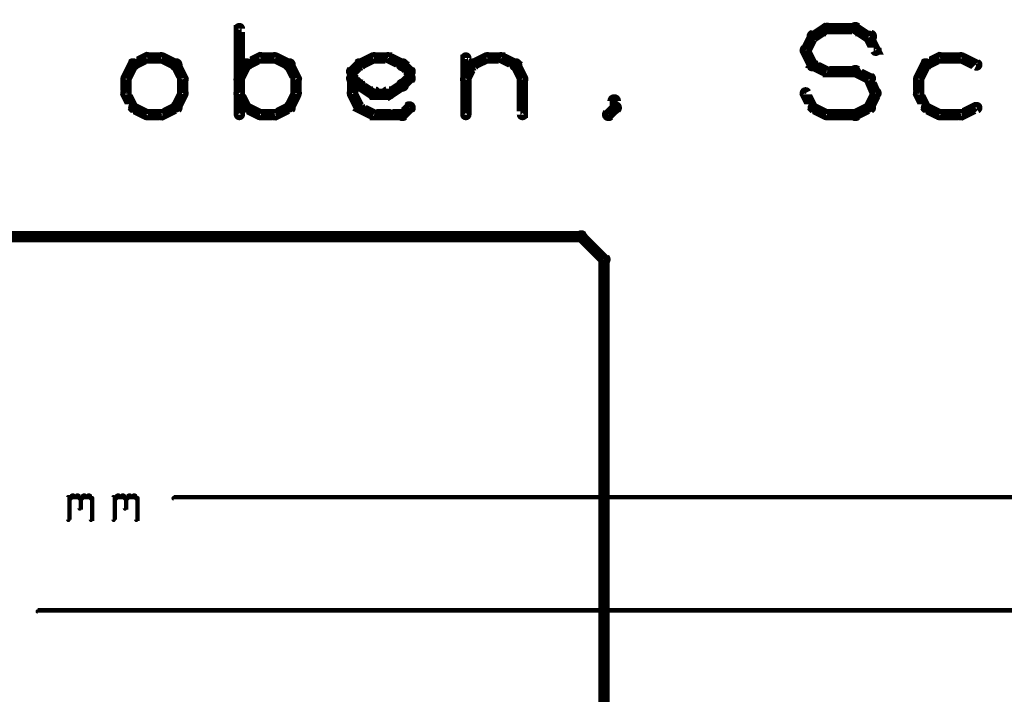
# Model space of a CAD drawing. Extents: x 35 to 575, y 26 to 553.
# Tile 73 of 125: x 168 to 211, y 402 to 432. Entities that reach past the tile are written whole.
import ezdxf

# ---------------------------------------------------------------- set-up
doc = ezdxf.new("R2010")
doc.units = 0
for name, color, linetype in [('BOTTOM', 22, 'CONTINUOUS'), ('DIMENSIONS', 3, 'CONTINUOUS'), ('DRAWING', 1, 'CONTINUOUS')]:
    doc.layers.add(name, color=color, linetype=linetype)

msp = doc.modelspace()

# ---------------------------------------------------------------- linework, layer by layer
at = {"layer": 'BOTTOM', "color": 251}
msp.add_lwpolyline([(193.5, 386.5, 0.5, 0.5, 0), (193.5, 421, 0, 0, 0), (193.5, 421, 0.3, 0.3, 0), (193.6, 421, 0.3, 0.3, 1), (193.4, 421, 0, 0, 0), (193.4, 420.9, 0.3, 0.3, 1), (193.6, 421.1, 0, 0, 0), (193.5, 421, 0, 0, 0), (193.5, 421, 0.5, 0.5, 0), (192.5, 422, 0, 0, 0), (192.5, 422, 0.3, 0.3, 0), (192.6, 422.1, 0.3, 0.3, 1), (192.4, 421.9, 0, 0, 0), (192.5, 421.8, 0.3, 0.3, 1), (192.5, 422.1, 0, 0, 0), (192.5, 422, 0, 0, 0), (192.5, 422, 0.5, 0.5, 0), (152.5, 422, 0, 0, 0)], format="xyseb", dxfattribs=at)
at = {"layer": 'DIMENSIONS', "color": 94}
for points in [[(169.8, 409.5, 0.1, 0.1, 1), (169.9, 409.5, 0, 0, 0), (169.9, 409.5, 0, 0, 0), (169.9, 409.5, 0.2, 0.2, 0), (169.9, 410.5, 0.2, 0.2, 0), (169.9, 410.5, 0, 0, 0), (169.9, 410.5, 0.1, 0.1, 0), (169.9, 410.5, 0.1, 0.1, 1), (169.8, 410.5, 0, 0, 0)], [(169.9, 410.5, 0.1, 0.1, 1), (169.9, 410.4, 0, 0, 0), (169.9, 410.4, 0, 0, 0), (169.9, 410.4, 0.2, 0.2, 0), (170, 410.5, 0.2, 0.2, 0), (170, 410.5, 0, 0, 0), (170, 410.5, 0.1, 0.1, 0), (170.1, 410.5, 0.1, 0.1, 1), (170, 410.6, 0, 0, 0)], [(170, 410.6, 0.1, 0.1, 1), (170, 410.5, 0, 0, 0), (170, 410.5, 0, 0, 0), (170, 410.5, 0.2, 0.2, 0), (170.3, 410.5, 0.2, 0.2, 0), (170.3, 410.5, 0, 0, 0), (170.3, 410.5, 0.1, 0.1, 0), (170.3, 410.5, 0.1, 0.1, 1), (170.3, 410.6, 0, 0, 0)], [(170.3, 410.6, 0.1, 0.1, 1), (170.2, 410.5, 0, 0, 0), (170.3, 410.5, 0, 0, 0), (170.3, 410.5, 0.2, 0.2, 0), (170.4, 410.4, 0.2, 0.2, 0), (170.4, 410.4, 0, 0, 0), (170.4, 410.4, 0.1, 0.1, 0), (170.4, 410.4, 0.1, 0.1, 1), (170.4, 410.5, 0, 0, 0)], [(170.4, 410.4, 0.1, 0.1, 1), (170.3, 410.4, 0, 0, 0), (170.4, 410.4, 0, 0, 0), (170.4, 410.4, 0.2, 0.2, 0), (170.4, 410, 0.2, 0.2, 0), (170.4, 410, 0, 0, 0), (170.4, 410, 0.1, 0.1, 0), (170.3, 410, 0.1, 0.1, 1), (170.4, 410, 0, 0, 0)], [(170.4, 410.5, 0.1, 0.1, 1), (170.4, 410.4, 0, 0, 0), (170.4, 410.4, 0, 0, 0), (170.4, 410.4, 0.2, 0.2, 0), (170.5, 410.5, 0.2, 0.2, 0), (170.5, 410.5, 0, 0, 0), (170.5, 410.5, 0.1, 0.1, 0), (170.6, 410.5, 0.1, 0.1, 1), (170.5, 410.6, 0, 0, 0)], [(170.5, 410.6, 0.1, 0.1, 1), (170.5, 410.5, 0, 0, 0), (170.5, 410.5, 0, 0, 0), (170.5, 410.5, 0.2, 0.2, 0), (170.8, 410.5, 0.2, 0.2, 0), (170.8, 410.5, 0, 0, 0), (170.8, 410.5, 0.1, 0.1, 0), (170.8, 410.5, 0.1, 0.1, 1), (170.8, 410.6, 0, 0, 0)], [(170.8, 410.6, 0.1, 0.1, 1), (170.7, 410.5, 0, 0, 0), (170.8, 410.5, 0, 0, 0), (170.8, 410.5, 0.2, 0.2, 0), (170.9, 410.4, 0.2, 0.2, 0), (170.9, 410.4, 0, 0, 0), (170.9, 410.4, 0.1, 0.1, 0), (170.9, 410.4, 0.1, 0.1, 1), (170.9, 410.5, 0, 0, 0)], [(170.9, 410.4, 0.1, 0.1, 1), (170.8, 410.4, 0, 0, 0), (170.9, 410.4, 0, 0, 0), (170.9, 410.4, 0.2, 0.2, 0), (170.9, 409.5, 0.2, 0.2, 0), (170.9, 409.5, 0, 0, 0), (170.9, 409.5, 0.1, 0.1, 0), (170.8, 409.5, 0.1, 0.1, 1), (170.9, 409.5, 0, 0, 0)], [(171.8, 409.5, 0.1, 0.1, 1), (171.9, 409.5, 0, 0, 0), (171.9, 409.5, 0, 0, 0), (171.9, 409.5, 0.2, 0.2, 0), (171.9, 410.5, 0.2, 0.2, 0), (171.9, 410.5, 0, 0, 0), (171.9, 410.5, 0.1, 0.1, 0), (171.9, 410.5, 0.1, 0.1, 1), (171.8, 410.5, 0, 0, 0)], [(171.9, 410.5, 0.1, 0.1, 1), (171.9, 410.4, 0, 0, 0), (171.9, 410.4, 0, 0, 0), (171.9, 410.4, 0.2, 0.2, 0), (172, 410.5, 0.2, 0.2, 0), (172, 410.5, 0, 0, 0), (172, 410.5, 0.1, 0.1, 0), (172.1, 410.5, 0.1, 0.1, 1), (172, 410.6, 0, 0, 0)], [(172, 410.6, 0.1, 0.1, 1), (172, 410.5, 0, 0, 0), (172, 410.5, 0, 0, 0), (172, 410.5, 0.2, 0.2, 0), (172.3, 410.5, 0.2, 0.2, 0), (172.3, 410.5, 0, 0, 0), (172.3, 410.5, 0.1, 0.1, 0), (172.3, 410.5, 0.1, 0.1, 1), (172.3, 410.6, 0, 0, 0)], [(172.3, 410.6, 0.1, 0.1, 1), (172.2, 410.5, 0, 0, 0), (172.3, 410.5, 0, 0, 0), (172.3, 410.5, 0.2, 0.2, 0), (172.4, 410.4, 0.2, 0.2, 0), (172.4, 410.4, 0, 0, 0), (172.4, 410.4, 0.1, 0.1, 0), (172.4, 410.4, 0.1, 0.1, 1), (172.4, 410.5, 0, 0, 0)], [(172.4, 410.4, 0.1, 0.1, 1), (172.3, 410.4, 0, 0, 0), (172.4, 410.4, 0, 0, 0), (172.4, 410.4, 0.2, 0.2, 0), (172.4, 410, 0.2, 0.2, 0), (172.4, 410, 0, 0, 0), (172.4, 410, 0.1, 0.1, 0), (172.3, 410, 0.1, 0.1, 1), (172.4, 410, 0, 0, 0)], [(172.4, 410.5, 0.1, 0.1, 1), (172.4, 410.4, 0, 0, 0), (172.4, 410.4, 0, 0, 0), (172.4, 410.4, 0.2, 0.2, 0), (172.5, 410.5, 0.2, 0.2, 0), (172.5, 410.5, 0, 0, 0), (172.5, 410.5, 0.1, 0.1, 0), (172.6, 410.5, 0.1, 0.1, 1), (172.5, 410.6, 0, 0, 0)], [(172.5, 410.6, 0.1, 0.1, 1), (172.5, 410.5, 0, 0, 0), (172.5, 410.5, 0, 0, 0), (172.5, 410.5, 0.2, 0.2, 0), (172.8, 410.5, 0.2, 0.2, 0), (172.8, 410.5, 0, 0, 0), (172.8, 410.5, 0.1, 0.1, 0), (172.8, 410.5, 0.1, 0.1, 1), (172.8, 410.6, 0, 0, 0)], [(172.8, 410.6, 0.1, 0.1, 1), (172.7, 410.5, 0, 0, 0), (172.8, 410.5, 0, 0, 0), (172.8, 410.5, 0.2, 0.2, 0), (172.9, 410.4, 0.2, 0.2, 0), (172.9, 410.4, 0, 0, 0), (172.9, 410.4, 0.1, 0.1, 0), (172.9, 410.4, 0.1, 0.1, 1), (172.9, 410.5, 0, 0, 0)], [(172.9, 410.4, 0.1, 0.1, 1), (172.8, 410.4, 0, 0, 0), (172.9, 410.4, 0, 0, 0), (172.9, 410.4, 0.2, 0.2, 0), (172.9, 409.5, 0.2, 0.2, 0), (172.9, 409.5, 0, 0, 0), (172.9, 409.5, 0.1, 0.1, 0), (172.8, 409.5, 0.1, 0.1, 1), (172.9, 409.5, 0, 0, 0)], [(236.2, 410.4, 0.1, 0.1, 1), (236.2, 410.5, 0, 0, 0), (236.2, 410.5, 0, 0, 0), (236.2, 410.5, 0.2, 0.2, 0), (174.5, 410.5, 0.2, 0.2, 0), (174.5, 410.5, 0, 0, 0), (174.5, 410.5, 0.1, 0.1, 0), (174.5, 410.5, 0.1, 0.1, 1), (174.5, 410.4, 0, 0, 0)], [(224.2, 405.4, 0.1, 0.1, 1), (224.2, 405.5, 0, 0, 0), (224.2, 405.5, 0, 0, 0), (224.2, 405.5, 0.2, 0.2, 0), (168.5, 405.5, 0.2, 0.2, 0), (168.5, 405.5, 0, 0, 0), (168.5, 405.5, 0.1, 0.1, 0), (168.5, 405.5, 0.1, 0.1, 1), (168.5, 405.4, 0, 0, 0)]]:
    msp.add_lwpolyline(points, format="xyseb", dxfattribs=at)
at = {"layer": 'DRAWING', "color": 2}
for points in [[(177.3, 427.4, 0.3, 0.3, 1), (177.5, 427.4, 0, 0, 0), (177.4, 427.4, 0, 0, 0), (177.4, 427.4, 0.5, 0.5, 0), (177.4, 431.2, 0.5, 0.5, 0), (177.4, 431.2, 0, 0, 0), (177.4, 431.2, 0.3, 0.3, 0), (177.5, 431.2, 0.3, 0.3, 1), (177.3, 431.2, 0, 0, 0)], [(202.7, 431, 0.3, 0.3, 1), (202.8, 430.7, 0, 0, 0), (202.7, 430.8, 0, 0, 0), (202.7, 430.8, 0.5, 0.5, 0), (203.3, 431.2, 0.5, 0.5, 0), (203.3, 431.2, 0, 0, 0), (203.3, 431.2, 0.3, 0.3, 0), (203.4, 431.1, 0.3, 0.3, 1), (203.3, 431.3, 0, 0, 0)], [(203.3, 431.3, 0.3, 0.3, 1), (203.3, 431, 0, 0, 0), (203.3, 431.2, 0, 0, 0), (203.3, 431.2, 0.5, 0.5, 0), (204.6, 431.2, 0.5, 0.5, 0), (204.6, 431.2, 0, 0, 0), (204.6, 431.2, 0.3, 0.3, 0), (204.6, 431, 0.3, 0.3, 1), (204.6, 431.3, 0, 0, 0)], [(204.7, 431.3, 0.3, 0.3, 1), (204.5, 431.1, 0, 0, 0), (204.6, 431.2, 0, 0, 0), (204.6, 431.2, 0.5, 0.5, 0), (205.2, 430.8, 0.5, 0.5, 0), (205.2, 430.8, 0, 0, 0), (205.2, 430.8, 0.3, 0.3, 0), (205.2, 430.7, 0.3, 0.3, 1), (205.3, 431, 0, 0, 0)], [(202.3, 430.3, 0.3, 0.3, 1), (202.5, 430.2, 0, 0, 0), (202.4, 430.2, 0, 0, 0), (202.4, 430.2, 0.5, 0.5, 0), (202.7, 430.8, 0.5, 0.5, 0), (202.7, 430.8, 0, 0, 0), (202.7, 430.8, 0.3, 0.3, 0), (202.8, 430.8, 0.3, 0.3, 1), (202.6, 430.9, 0, 0, 0)], [(205.3, 430.9, 0.3, 0.3, 1), (205.1, 430.8, 0, 0, 0), (205.2, 430.8, 0, 0, 0), (205.2, 430.8, 0.5, 0.5, 0), (205.5, 430.2, 0.5, 0.5, 0), (205.5, 430.2, 0, 0, 0), (205.5, 430.2, 0.3, 0.3, 0), (205.4, 430.2, 0.3, 0.3, 1), (205.6, 430.3, 0, 0, 0)], [(202.6, 429.5, 0.3, 0.3, 1), (202.8, 429.7, 0, 0, 0), (202.7, 429.6, 0, 0, 0), (202.7, 429.6, 0.5, 0.5, 0), (202.4, 430.2, 0.5, 0.5, 0), (202.4, 430.2, 0, 0, 0), (202.4, 430.2, 0.3, 0.3, 0), (202.5, 430.3, 0.3, 0.3, 1), (202.3, 430.2, 0, 0, 0)], [(172.8, 429.5, 0.3, 0.3, 1), (172.6, 429.7, 0, 0, 0), (172.7, 429.6, 0, 0, 0), (172.7, 429.6, 0.5, 0.5, 0), (172.4, 429, 0.5, 0.5, 0), (172.4, 429, 0, 0, 0), (172.4, 429, 0.3, 0.3, 0), (172.3, 429, 0.3, 0.3, 1), (172.5, 428.9, 0, 0, 0)], [(173.4, 429.8, 0.3, 0.3, 1), (173.3, 430, 0, 0, 0), (173.3, 429.9, 0, 0, 0), (173.3, 429.9, 0.5, 0.5, 0), (172.7, 429.6, 0.5, 0.5, 0), (172.7, 429.6, 0, 0, 0), (172.7, 429.6, 0.3, 0.3, 0), (172.7, 429.7, 0.3, 0.3, 1), (172.8, 429.5, 0, 0, 0)], [(174, 429.8, 0.3, 0.3, 1), (174, 430, 0, 0, 0), (174, 429.9, 0, 0, 0), (174, 429.9, 0.5, 0.5, 0), (173.3, 429.9, 0.5, 0.5, 0), (173.3, 429.9, 0, 0, 0), (173.3, 429.9, 0.3, 0.3, 0), (173.3, 430, 0.3, 0.3, 1), (173.3, 429.8, 0, 0, 0)], [(174.5, 429.5, 0.3, 0.3, 1), (174.7, 429.7, 0, 0, 0), (174.6, 429.6, 0, 0, 0), (174.6, 429.6, 0.5, 0.5, 0), (174, 429.9, 0.5, 0.5, 0), (174, 429.9, 0, 0, 0), (174, 429.9, 0.3, 0.3, 0), (174, 430, 0.3, 0.3, 1), (173.9, 429.8, 0, 0, 0)], [(174.8, 428.9, 0.3, 0.3, 1), (175, 429, 0, 0, 0), (174.9, 429, 0, 0, 0), (174.9, 429, 0.5, 0.5, 0), (174.6, 429.6, 0.5, 0.5, 0), (174.6, 429.6, 0, 0, 0), (174.6, 429.6, 0.3, 0.3, 0), (174.7, 429.7, 0.3, 0.3, 1), (174.5, 429.5, 0, 0, 0)], [(177.8, 429.5, 0.3, 0.3, 1), (177.6, 429.7, 0, 0, 0), (177.7, 429.6, 0, 0, 0), (177.7, 429.6, 0.5, 0.5, 0), (177.4, 429, 0.5, 0.5, 0), (177.4, 429, 0, 0, 0), (177.4, 429, 0.3, 0.3, 0), (177.3, 429, 0.3, 0.3, 1), (177.5, 428.9, 0, 0, 0)], [(178.4, 429.8, 0.3, 0.3, 1), (178.3, 430, 0, 0, 0), (178.3, 429.9, 0, 0, 0), (178.3, 429.9, 0.5, 0.5, 0), (177.7, 429.6, 0.5, 0.5, 0), (177.7, 429.6, 0, 0, 0), (177.7, 429.6, 0.3, 0.3, 0), (177.7, 429.7, 0.3, 0.3, 1), (177.8, 429.5, 0, 0, 0)], [(179, 429.8, 0.3, 0.3, 1), (179, 430, 0, 0, 0), (179, 429.9, 0, 0, 0), (179, 429.9, 0.5, 0.5, 0), (178.3, 429.9, 0.5, 0.5, 0), (178.3, 429.9, 0, 0, 0), (178.3, 429.9, 0.3, 0.3, 0), (178.3, 430, 0.3, 0.3, 1), (178.3, 429.8, 0, 0, 0)], [(179.5, 429.5, 0.3, 0.3, 1), (179.7, 429.7, 0, 0, 0), (179.6, 429.6, 0, 0, 0), (179.6, 429.6, 0.5, 0.5, 0), (179, 429.9, 0.5, 0.5, 0), (179, 429.9, 0, 0, 0), (179, 429.9, 0.3, 0.3, 0), (179, 430, 0.3, 0.3, 1), (178.9, 429.8, 0, 0, 0)], [(179.8, 428.9, 0.3, 0.3, 1), (180, 429, 0, 0, 0), (179.9, 429, 0, 0, 0), (179.9, 429, 0.5, 0.5, 0), (179.6, 429.6, 0.5, 0.5, 0), (179.6, 429.6, 0, 0, 0), (179.6, 429.6, 0.3, 0.3, 0), (179.7, 429.7, 0.3, 0.3, 1), (179.5, 429.5, 0, 0, 0)], [(182.3, 429.4, 0.3, 0.3, 1), (182.5, 429.2, 0, 0, 0), (182.4, 429.3, 0, 0, 0), (182.4, 429.3, 0.5, 0.5, 0), (182.7, 429.6, 0.5, 0.5, 0), (182.7, 429.6, 0, 0, 0), (182.7, 429.6, 0.3, 0.3, 0), (182.8, 429.5, 0.3, 0.3, 1), (182.6, 429.7, 0, 0, 0)], [(182.7, 429.7, 0.3, 0.3, 1), (182.8, 429.5, 0, 0, 0), (182.7, 429.6, 0, 0, 0), (182.7, 429.6, 0.5, 0.5, 0), (183.3, 429.9, 0.5, 0.5, 0), (183.3, 429.9, 0, 0, 0), (183.3, 429.9, 0.3, 0.3, 0), (183.4, 429.8, 0.3, 0.3, 1), (183.3, 430, 0, 0, 0)], [(183.3, 430, 0.3, 0.3, 1), (183.3, 429.8, 0, 0, 0), (183.3, 429.9, 0, 0, 0), (183.3, 429.9, 0.5, 0.5, 0), (184, 429.9, 0.5, 0.5, 0), (184, 429.9, 0, 0, 0), (184, 429.9, 0.3, 0.3, 0), (184, 429.8, 0.3, 0.3, 1), (184, 430, 0, 0, 0)], [(184, 430, 0.3, 0.3, 1), (183.9, 429.8, 0, 0, 0), (184, 429.9, 0, 0, 0), (184, 429.9, 0.5, 0.5, 0), (184.6, 429.6, 0.5, 0.5, 0), (184.6, 429.6, 0, 0, 0), (184.6, 429.6, 0.3, 0.3, 0), (184.5, 429.5, 0.3, 0.3, 1), (184.7, 429.7, 0, 0, 0)], [(184.7, 429.7, 0.3, 0.3, 1), (184.5, 429.5, 0, 0, 0), (184.6, 429.6, 0, 0, 0), (184.6, 429.6, 0.5, 0.5, 0), (184.9, 429.3, 0.5, 0.5, 0), (184.9, 429.3, 0, 0, 0), (184.9, 429.3, 0.3, 0.3, 0), (184.8, 429.2, 0.3, 0.3, 1), (185, 429.4, 0, 0, 0)], [(187.3, 429, 0.3, 0.3, 1), (187.5, 428.9, 0, 0, 0), (187.4, 429, 0, 0, 0), (187.4, 429, 0.5, 0.5, 0), (187.7, 429.6, 0.5, 0.5, 0), (187.7, 429.6, 0, 0, 0), (187.7, 429.6, 0.3, 0.3, 0), (187.8, 429.5, 0.3, 0.3, 1), (187.6, 429.7, 0, 0, 0)], [(187.3, 427.4, 0.3, 0.3, 1), (187.5, 427.4, 0, 0, 0), (187.4, 427.4, 0, 0, 0), (187.4, 427.4, 0.5, 0.5, 0), (187.4, 429.9, 0.5, 0.5, 0), (187.4, 429.9, 0, 0, 0), (187.4, 429.9, 0.3, 0.3, 0), (187.5, 429.9, 0.3, 0.3, 1), (187.3, 429.9, 0, 0, 0)], [(187.7, 429.7, 0.3, 0.3, 1), (187.8, 429.5, 0, 0, 0), (187.7, 429.6, 0, 0, 0), (187.7, 429.6, 0.5, 0.5, 0), (188.3, 429.9, 0.5, 0.5, 0), (188.3, 429.9, 0, 0, 0), (188.3, 429.9, 0.3, 0.3, 0), (188.4, 429.8, 0.3, 0.3, 1), (188.3, 430, 0, 0, 0)], [(188.3, 430, 0.3, 0.3, 1), (188.3, 429.8, 0, 0, 0), (188.3, 429.9, 0, 0, 0), (188.3, 429.9, 0.5, 0.5, 0), (189, 429.9, 0.5, 0.5, 0), (189, 429.9, 0, 0, 0), (189, 429.9, 0.3, 0.3, 0), (189, 429.8, 0.3, 0.3, 1), (189, 430, 0, 0, 0)], [(189, 430, 0.3, 0.3, 1), (188.9, 429.8, 0, 0, 0), (189, 429.9, 0, 0, 0), (189, 429.9, 0.5, 0.5, 0), (189.6, 429.6, 0.5, 0.5, 0), (189.6, 429.6, 0, 0, 0), (189.6, 429.6, 0.3, 0.3, 0), (189.5, 429.5, 0.3, 0.3, 1), (189.7, 429.7, 0, 0, 0)], [(189.7, 429.7, 0.3, 0.3, 1), (189.5, 429.5, 0, 0, 0), (189.6, 429.6, 0, 0, 0), (189.6, 429.6, 0.5, 0.5, 0), (189.9, 429, 0.5, 0.5, 0), (189.9, 429, 0, 0, 0), (189.9, 429, 0.3, 0.3, 0), (189.8, 428.9, 0.3, 0.3, 1), (190, 429, 0, 0, 0)], [(207.8, 429.5, 0.3, 0.3, 1), (207.6, 429.7, 0, 0, 0), (207.7, 429.6, 0, 0, 0), (207.7, 429.6, 0.5, 0.5, 0), (207.4, 429, 0.5, 0.5, 0), (207.4, 429, 0, 0, 0), (207.4, 429, 0.3, 0.3, 0), (207.3, 429, 0.3, 0.3, 1), (207.5, 428.9, 0, 0, 0)], [(208.4, 429.8, 0.3, 0.3, 1), (208.3, 430, 0, 0, 0), (208.3, 429.9, 0, 0, 0), (208.3, 429.9, 0.5, 0.5, 0), (207.7, 429.6, 0.5, 0.5, 0), (207.7, 429.6, 0, 0, 0), (207.7, 429.6, 0.3, 0.3, 0), (207.7, 429.7, 0.3, 0.3, 1), (207.8, 429.5, 0, 0, 0)], [(209.3, 429.8, 0.3, 0.3, 1), (209.3, 430, 0, 0, 0), (209.3, 429.9, 0, 0, 0), (209.3, 429.9, 0.5, 0.5, 0), (208.3, 429.9, 0.5, 0.5, 0), (208.3, 429.9, 0, 0, 0), (208.3, 429.9, 0.3, 0.3, 0), (208.3, 430, 0.3, 0.3, 1), (208.3, 429.8, 0, 0, 0)], [(209.9, 429.5, 0.3, 0.3, 1), (210, 429.7, 0, 0, 0), (209.9, 429.6, 0, 0, 0), (209.9, 429.6, 0.5, 0.5, 0), (209.3, 429.9, 0.5, 0.5, 0), (209.3, 429.9, 0, 0, 0), (209.3, 429.9, 0.3, 0.3, 0), (209.3, 430, 0.3, 0.3, 1), (209.2, 429.8, 0, 0, 0)], [(182.3, 428.3, 0.3, 0.3, 1), (182.5, 428.3, 0, 0, 0), (182.4, 428.3, 0, 0, 0), (182.4, 428.3, 0.5, 0.5, 0), (182.4, 429.3, 0.5, 0.5, 0), (182.4, 429.3, 0, 0, 0), (182.4, 429.3, 0.3, 0.3, 0), (182.5, 429.3, 0.3, 0.3, 1), (182.3, 429.3, 0, 0, 0)], [(185, 429.3, 0.3, 0.3, 1), (184.8, 429.3, 0, 0, 0), (184.9, 429.3, 0, 0, 0), (184.9, 429.3, 0.5, 0.5, 0), (184.9, 429, 0.5, 0.5, 0), (184.9, 429, 0, 0, 0), (184.9, 429, 0.3, 0.3, 0), (184.8, 429, 0.3, 0.3, 1), (185, 429, 0, 0, 0)], [(203.3, 429.2, 0.3, 0.3, 1), (203.4, 429.4, 0, 0, 0), (203.3, 429.3, 0, 0, 0), (203.3, 429.3, 0.5, 0.5, 0), (202.7, 429.6, 0.5, 0.5, 0), (202.7, 429.6, 0, 0, 0), (202.7, 429.6, 0.3, 0.3, 0), (202.8, 429.7, 0.3, 0.3, 1), (202.7, 429.5, 0, 0, 0)], [(204.6, 429.2, 0.3, 0.3, 1), (204.6, 429.4, 0, 0, 0), (204.6, 429.3, 0, 0, 0), (204.6, 429.3, 0.5, 0.5, 0), (203.3, 429.3, 0.5, 0.5, 0), (203.3, 429.3, 0, 0, 0), (203.3, 429.3, 0.3, 0.3, 0), (203.3, 429.4, 0.3, 0.3, 1), (203.3, 429.2, 0, 0, 0)], [(205.2, 428.9, 0.3, 0.3, 1), (205.3, 429.1, 0, 0, 0), (205.2, 429, 0, 0, 0), (205.2, 429, 0.5, 0.5, 0), (204.6, 429.3, 0.5, 0.5, 0), (204.6, 429.3, 0, 0, 0), (204.6, 429.3, 0.3, 0.3, 0), (204.7, 429.4, 0.3, 0.3, 1), (204.5, 429.2, 0, 0, 0)], [(172.5, 429, 0.3, 0.3, 1), (172.3, 429, 0, 0, 0), (172.4, 429, 0, 0, 0), (172.4, 429, 0.5, 0.5, 0), (172.4, 428.3, 0.5, 0.5, 0), (172.4, 428.3, 0, 0, 0), (172.4, 428.3, 0.3, 0.3, 0), (172.3, 428.3, 0.3, 0.3, 1), (172.5, 428.3, 0, 0, 0)], [(174.8, 428.3, 0.3, 0.3, 1), (175, 428.3, 0, 0, 0), (174.9, 428.3, 0, 0, 0), (174.9, 428.3, 0.5, 0.5, 0), (174.9, 429, 0.5, 0.5, 0), (174.9, 429, 0, 0, 0), (174.9, 429, 0.3, 0.3, 0), (175, 429, 0.3, 0.3, 1), (174.8, 429, 0, 0, 0)], [(179.8, 428.3, 0.3, 0.3, 1), (180, 428.3, 0, 0, 0), (179.9, 428.3, 0, 0, 0), (179.9, 428.3, 0.5, 0.5, 0), (179.9, 429, 0.5, 0.5, 0), (179.9, 429, 0, 0, 0), (179.9, 429, 0.3, 0.3, 0), (180, 429, 0.3, 0.3, 1), (179.8, 429, 0, 0, 0)], [(182.6, 428.6, 0.3, 0.3, 1), (182.8, 428.8, 0, 0, 0), (182.7, 428.7, 0, 0, 0), (182.7, 428.7, 0.5, 0.5, 0), (182.4, 429, 0.5, 0.5, 0), (182.4, 429, 0, 0, 0), (182.4, 429, 0.3, 0.3, 0), (182.5, 429.1, 0.3, 0.3, 1), (182.3, 428.9, 0, 0, 0)], [(185, 428.9, 0.3, 0.3, 1), (184.8, 429.1, 0, 0, 0), (184.9, 429, 0, 0, 0), (184.9, 429, 0.5, 0.5, 0), (184.6, 428.7, 0.5, 0.5, 0), (184.6, 428.7, 0, 0, 0), (184.6, 428.7, 0.3, 0.3, 0), (184.5, 428.8, 0.3, 0.3, 1), (184.7, 428.6, 0, 0, 0)], [(190, 429, 0.3, 0.3, 1), (189.8, 429, 0, 0, 0), (189.9, 429, 0, 0, 0), (189.9, 429, 0.5, 0.5, 0), (189.9, 427.4, 0.5, 0.5, 0), (189.9, 427.4, 0, 0, 0), (189.9, 427.4, 0.3, 0.3, 0), (189.8, 427.4, 0.3, 0.3, 1), (190, 427.4, 0, 0, 0)], [(205.4, 428.3, 0.3, 0.3, 1), (205.6, 428.4, 0, 0, 0), (205.5, 428.3, 0, 0, 0), (205.5, 428.3, 0.5, 0.5, 0), (205.2, 429, 0.5, 0.5, 0), (205.2, 429, 0, 0, 0), (205.2, 429, 0.3, 0.3, 0), (205.3, 429, 0.3, 0.3, 1), (205.1, 428.9, 0, 0, 0)], [(207.5, 429, 0.3, 0.3, 1), (207.3, 429, 0, 0, 0), (207.4, 429, 0, 0, 0), (207.4, 429, 0.5, 0.5, 0), (207.4, 428.3, 0.5, 0.5, 0), (207.4, 428.3, 0, 0, 0), (207.4, 428.3, 0.3, 0.3, 0), (207.3, 428.3, 0.3, 0.3, 1), (207.5, 428.3, 0, 0, 0)], [(172.5, 428.4, 0.3, 0.3, 1), (172.3, 428.3, 0, 0, 0), (172.4, 428.3, 0, 0, 0), (172.4, 428.3, 0.5, 0.5, 0), (172.7, 427.7, 0.5, 0.5, 0), (172.7, 427.7, 0, 0, 0), (172.7, 427.7, 0.3, 0.3, 0), (172.6, 427.7, 0.3, 0.3, 1), (172.8, 427.8, 0, 0, 0)], [(174.5, 427.8, 0.3, 0.3, 1), (174.7, 427.7, 0, 0, 0), (174.6, 427.7, 0, 0, 0), (174.6, 427.7, 0.5, 0.5, 0), (174.9, 428.3, 0.5, 0.5, 0), (174.9, 428.3, 0, 0, 0), (174.9, 428.3, 0.3, 0.3, 0), (175, 428.3, 0.3, 0.3, 1), (174.8, 428.4, 0, 0, 0)], [(177.5, 428.4, 0.3, 0.3, 1), (177.3, 428.3, 0, 0, 0), (177.4, 428.3, 0, 0, 0), (177.4, 428.3, 0.5, 0.5, 0), (177.7, 427.7, 0.5, 0.5, 0), (177.7, 427.7, 0, 0, 0), (177.7, 427.7, 0.3, 0.3, 0), (177.6, 427.7, 0.3, 0.3, 1), (177.8, 427.8, 0, 0, 0)], [(179.5, 427.8, 0.3, 0.3, 1), (179.7, 427.7, 0, 0, 0), (179.6, 427.7, 0, 0, 0), (179.6, 427.7, 0.5, 0.5, 0), (179.9, 428.3, 0.5, 0.5, 0), (179.9, 428.3, 0, 0, 0), (179.9, 428.3, 0.3, 0.3, 0), (180, 428.3, 0.3, 0.3, 1), (179.8, 428.4, 0, 0, 0)], [(182.6, 427.7, 0.3, 0.3, 1), (182.8, 427.8, 0, 0, 0), (182.7, 427.7, 0, 0, 0), (182.7, 427.7, 0.5, 0.5, 0), (182.4, 428.3, 0.5, 0.5, 0), (182.4, 428.3, 0, 0, 0), (182.4, 428.3, 0.3, 0.3, 0), (182.5, 428.4, 0.3, 0.3, 1), (182.3, 428.3, 0, 0, 0)], [(183.3, 428.2, 0.3, 0.3, 1), (183.4, 428.5, 0, 0, 0), (183.3, 428.3, 0, 0, 0), (183.3, 428.3, 0.5, 0.5, 0), (182.7, 428.7, 0.5, 0.5, 0), (182.7, 428.7, 0, 0, 0), (182.7, 428.7, 0.3, 0.3, 0), (182.8, 428.8, 0.3, 0.3, 1), (182.7, 428.6, 0, 0, 0)], [(184, 428.2, 0.3, 0.3, 1), (184, 428.5, 0, 0, 0), (184, 428.3, 0, 0, 0), (184, 428.3, 0.5, 0.5, 0), (183.3, 428.3, 0.5, 0.5, 0), (183.3, 428.3, 0, 0, 0), (183.3, 428.3, 0.3, 0.3, 0), (183.3, 428.5, 0.3, 0.3, 1), (183.3, 428.2, 0, 0, 0)], [(184.7, 428.6, 0.3, 0.3, 1), (184.5, 428.8, 0, 0, 0), (184.6, 428.7, 0, 0, 0), (184.6, 428.7, 0.5, 0.5, 0), (184, 428.3, 0.5, 0.5, 0), (184, 428.3, 0, 0, 0), (184, 428.3, 0.3, 0.3, 0), (183.9, 428.5, 0.3, 0.3, 1), (184, 428.2, 0, 0, 0)], [(202.5, 428.4, 0.3, 0.3, 1), (202.3, 428.3, 0, 0, 0), (202.4, 428.3, 0, 0, 0), (202.4, 428.3, 0.5, 0.5, 0), (202.7, 427.7, 0.5, 0.5, 0), (202.7, 427.7, 0, 0, 0), (202.7, 427.7, 0.3, 0.3, 0), (202.6, 427.7, 0.3, 0.3, 1), (202.8, 427.8, 0, 0, 0)], [(205.1, 427.8, 0.3, 0.3, 1), (205.3, 427.7, 0, 0, 0), (205.2, 427.7, 0, 0, 0), (205.2, 427.7, 0.5, 0.5, 0), (205.5, 428.3, 0.5, 0.5, 0), (205.5, 428.3, 0, 0, 0), (205.5, 428.3, 0.3, 0.3, 0), (205.6, 428.3, 0.3, 0.3, 1), (205.4, 428.4, 0, 0, 0)], [(207.5, 428.4, 0.3, 0.3, 1), (207.3, 428.3, 0, 0, 0), (207.4, 428.3, 0, 0, 0), (207.4, 428.3, 0.5, 0.5, 0), (207.7, 427.7, 0.5, 0.5, 0), (207.7, 427.7, 0, 0, 0), (207.7, 427.7, 0.3, 0.3, 0), (207.6, 427.7, 0.3, 0.3, 1), (207.8, 427.8, 0, 0, 0)], [(193.8, 427.7, 0.3, 0.3, 1), (194.1, 427.7, 0, 0, 0), (194, 427.7, 0, 0, 0), (194, 427.7, 0.5, 0.5, 0), (194, 428, 0.5, 0.5, 0), (194, 428, 0, 0, 0), (194, 428, 0.3, 0.3, 0), (194.1, 428, 0.3, 0.3, 1), (193.8, 428, 0, 0, 0)], [(172.8, 427.8, 0.3, 0.3, 1), (172.7, 427.6, 0, 0, 0), (172.7, 427.7, 0, 0, 0), (172.7, 427.7, 0.5, 0.5, 0), (173.3, 427.4, 0.5, 0.5, 0), (173.3, 427.4, 0, 0, 0), (173.3, 427.4, 0.3, 0.3, 0), (173.3, 427.3, 0.3, 0.3, 1), (173.4, 427.5, 0, 0, 0)], [(173.9, 427.5, 0.3, 0.3, 1), (174, 427.3, 0, 0, 0), (174, 427.4, 0, 0, 0), (174, 427.4, 0.5, 0.5, 0), (174.6, 427.7, 0.5, 0.5, 0), (174.6, 427.7, 0, 0, 0), (174.6, 427.7, 0.3, 0.3, 0), (174.7, 427.6, 0.3, 0.3, 1), (174.5, 427.8, 0, 0, 0)], [(177.8, 427.8, 0.3, 0.3, 1), (177.7, 427.6, 0, 0, 0), (177.7, 427.7, 0, 0, 0), (177.7, 427.7, 0.5, 0.5, 0), (178.3, 427.4, 0.5, 0.5, 0), (178.3, 427.4, 0, 0, 0), (178.3, 427.4, 0.3, 0.3, 0), (178.3, 427.3, 0.3, 0.3, 1), (178.4, 427.5, 0, 0, 0)], [(178.9, 427.5, 0.3, 0.3, 1), (179, 427.3, 0, 0, 0), (179, 427.4, 0, 0, 0), (179, 427.4, 0.5, 0.5, 0), (179.6, 427.7, 0.5, 0.5, 0), (179.6, 427.7, 0, 0, 0), (179.6, 427.7, 0.3, 0.3, 0), (179.7, 427.6, 0.3, 0.3, 1), (179.5, 427.8, 0, 0, 0)], [(183.3, 427.3, 0.3, 0.3, 1), (183.4, 427.5, 0, 0, 0), (183.3, 427.4, 0, 0, 0), (183.3, 427.4, 0.5, 0.5, 0), (182.7, 427.7, 0.5, 0.5, 0), (182.7, 427.7, 0, 0, 0), (182.7, 427.7, 0.3, 0.3, 0), (182.8, 427.8, 0.3, 0.3, 1), (182.7, 427.6, 0, 0, 0)], [(185, 427.6, 0.3, 0.3, 1), (184.8, 427.8, 0, 0, 0), (184.9, 427.7, 0, 0, 0), (184.9, 427.7, 0.5, 0.5, 0), (184.6, 427.4, 0.5, 0.5, 0), (184.6, 427.4, 0, 0, 0), (184.6, 427.4, 0.3, 0.3, 0), (184.5, 427.5, 0.3, 0.3, 1), (184.7, 427.3, 0, 0, 0)], [(193.6, 427.5, 0.3, 0.3, 1), (193.8, 427.3, 0, 0, 0), (193.7, 427.4, 0, 0, 0), (193.7, 427.4, 0.5, 0.5, 0), (194, 427.7, 0.5, 0.5, 0), (194, 427.7, 0, 0, 0), (194, 427.7, 0.3, 0.3, 0), (194.1, 427.6, 0.3, 0.3, 1), (193.9, 427.8, 0, 0, 0)], [(202.8, 427.8, 0.3, 0.3, 1), (202.7, 427.6, 0, 0, 0), (202.7, 427.7, 0, 0, 0), (202.7, 427.7, 0.5, 0.5, 0), (203.3, 427.4, 0.5, 0.5, 0), (203.3, 427.4, 0, 0, 0), (203.3, 427.4, 0.3, 0.3, 0), (203.3, 427.3, 0.3, 0.3, 1), (203.4, 427.5, 0, 0, 0)], [(204.5, 427.5, 0.3, 0.3, 1), (204.7, 427.3, 0, 0, 0), (204.6, 427.4, 0, 0, 0), (204.6, 427.4, 0.5, 0.5, 0), (205.2, 427.7, 0.5, 0.5, 0), (205.2, 427.7, 0, 0, 0), (205.2, 427.7, 0.3, 0.3, 0), (205.3, 427.6, 0.3, 0.3, 1), (205.2, 427.8, 0, 0, 0)], [(207.8, 427.8, 0.3, 0.3, 1), (207.7, 427.6, 0, 0, 0), (207.7, 427.7, 0, 0, 0), (207.7, 427.7, 0.5, 0.5, 0), (208.3, 427.4, 0.5, 0.5, 0), (208.3, 427.4, 0, 0, 0), (208.3, 427.4, 0.3, 0.3, 0), (208.3, 427.3, 0.3, 0.3, 1), (208.4, 427.5, 0, 0, 0)], [(209.2, 427.5, 0.3, 0.3, 1), (209.3, 427.3, 0, 0, 0), (209.3, 427.4, 0, 0, 0), (209.3, 427.4, 0.5, 0.5, 0), (209.9, 427.7, 0.5, 0.5, 0), (209.9, 427.7, 0, 0, 0), (209.9, 427.7, 0.3, 0.3, 0), (210, 427.6, 0.3, 0.3, 1), (209.9, 427.8, 0, 0, 0)], [(173.3, 427.5, 0.3, 0.3, 1), (173.3, 427.3, 0, 0, 0), (173.3, 427.4, 0, 0, 0), (173.3, 427.4, 0.5, 0.5, 0), (174, 427.4, 0.5, 0.5, 0), (174, 427.4, 0, 0, 0), (174, 427.4, 0.3, 0.3, 0), (174, 427.3, 0.3, 0.3, 1), (174, 427.5, 0, 0, 0)], [(178.3, 427.5, 0.3, 0.3, 1), (178.3, 427.3, 0, 0, 0), (178.3, 427.4, 0, 0, 0), (178.3, 427.4, 0.5, 0.5, 0), (179, 427.4, 0.5, 0.5, 0), (179, 427.4, 0, 0, 0), (179, 427.4, 0.3, 0.3, 0), (179, 427.3, 0.3, 0.3, 1), (179, 427.5, 0, 0, 0)], [(184, 427.3, 0.3, 0.3, 1), (184, 427.5, 0, 0, 0), (184, 427.4, 0, 0, 0), (184, 427.4, 0.5, 0.5, 0), (183.3, 427.4, 0.5, 0.5, 0), (183.3, 427.4, 0, 0, 0), (183.3, 427.4, 0.3, 0.3, 0), (183.3, 427.5, 0.3, 0.3, 1), (183.3, 427.3, 0, 0, 0)], [(184.6, 427.3, 0.3, 0.3, 1), (184.6, 427.5, 0, 0, 0), (184.6, 427.4, 0, 0, 0), (184.6, 427.4, 0.5, 0.5, 0), (184, 427.4, 0.5, 0.5, 0), (184, 427.4, 0, 0, 0), (184, 427.4, 0.3, 0.3, 0), (184, 427.5, 0.3, 0.3, 1), (184, 427.3, 0, 0, 0)], [(203.3, 427.5, 0.3, 0.3, 1), (203.3, 427.3, 0, 0, 0), (203.3, 427.4, 0, 0, 0), (203.3, 427.4, 0.5, 0.5, 0), (204.6, 427.4, 0.5, 0.5, 0), (204.6, 427.4, 0, 0, 0), (204.6, 427.4, 0.3, 0.3, 0), (204.6, 427.3, 0.3, 0.3, 1), (204.6, 427.5, 0, 0, 0)], [(208.3, 427.5, 0.3, 0.3, 1), (208.3, 427.3, 0, 0, 0), (208.3, 427.4, 0, 0, 0), (208.3, 427.4, 0.5, 0.5, 0), (209.3, 427.4, 0.5, 0.5, 0), (209.3, 427.4, 0, 0, 0), (209.3, 427.4, 0.3, 0.3, 0), (209.3, 427.3, 0.3, 0.3, 1), (209.3, 427.5, 0, 0, 0)]]:
    msp.add_lwpolyline(points, format="xyseb", dxfattribs=at)

doc.saveas('drawing.dxf')
